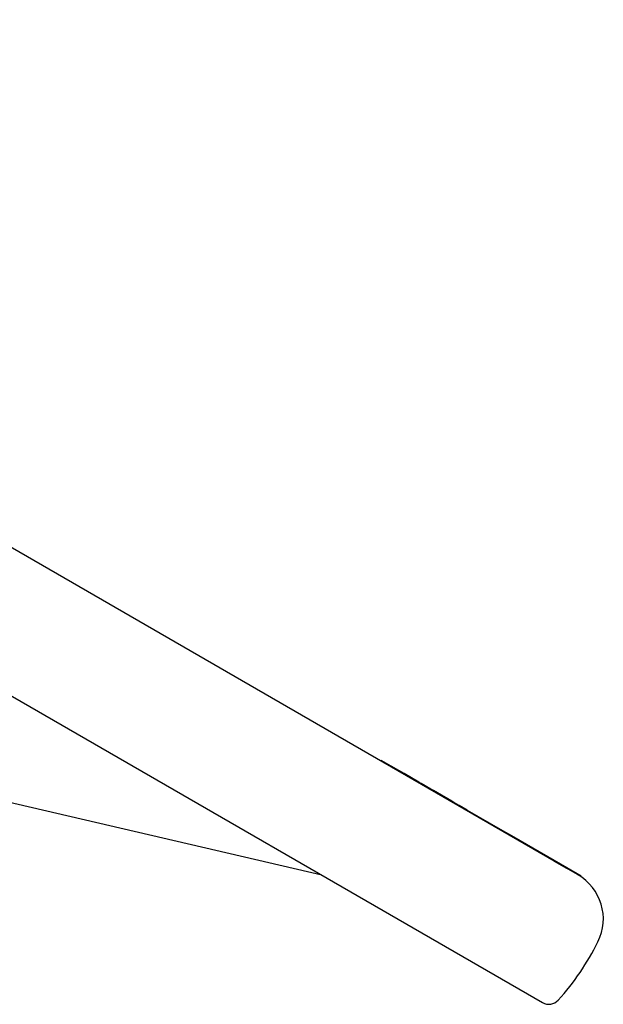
# Model space of a CAD drawing. Header units: millimetres. Extents: x 1027 to 3615, y 406 to 1468.
# Tile 13 of 19: x 1374 to 1465, y 922 to 1076. Entities that reach past the tile are written whole.
import ezdxf

# ---------------------------------------------------------------- set-up
doc = ezdxf.new("R2010")
doc.units = ezdxf.units.MM
doc.layers.add('DETAIL', color=2, linetype='Continuous')

msp = doc.modelspace()

# ---------------------------------------------------------------- linework, layer by layer
at = {"layer": 'DETAIL'}
for p, q in [((1457.19, 944.68), (1230.47, 1075.58)), ((1209.26, 1064.74), (1455.33, 922.67)), ((1430.22, 960.26), (1430.27, 960.35)), ((1432.98, 958.78), (1430.27, 960.35)), ((1432.93, 958.69), (1432.98, 958.78)), ((1433.82, 958.29), (1432.98, 958.78)), ((1433.77, 958.21), (1433.82, 958.29)), ((1436.1, 956.98), (1433.82, 958.29)), ((1436.05, 956.89), (1436.1, 956.98)), ((1436.48, 956.76), (1436.1, 956.98)), ((1436.43, 956.67), (1436.48, 956.76)), ((1438, 955.88), (1436.48, 956.76)), ((1437.95, 955.79), (1438, 955.88)), ((1438.39, 955.66), (1438, 955.88)), ((1438.34, 955.57), (1438.39, 955.66)), ((1441.26, 954), (1438.39, 955.66)), ((1421.03, 942.47), (1371.54, 954.02)), ((1441.21, 953.91), (1441.26, 954)), ((1441.57, 953.82), (1441.26, 954)), ((1441.52, 953.73), (1441.57, 953.82)), ((1442.38, 953.35), (1441.57, 953.82)), ((1442.33, 953.26), (1442.38, 953.35)), ((1443.65, 952.62), (1442.38, 953.35)), ((1443.6, 952.53), (1443.65, 952.62)), ((1443.65, 952.62), (1448.79, 949.65)), ((1448.74, 949.57), (1448.79, 949.65)), ((1448.79, 949.65), (1450.88, 948.45)), ((1450.83, 948.36), (1450.88, 948.45)), ((1450.88, 948.45), (1459.16, 943.66)), ((1457.19, 944.68), (1459.11, 943.58)), ((1459.11, 943.58), (1459.16, 943.66)), ((1459.16, 943.66), (1461.36, 942.4)), ((1460.82, 942.59), (1459.11, 943.58)), ((1460.82, 942.59), (1461.31, 942.31)), ((1461.31, 942.31), (1461.36, 942.4))]:
    msp.add_line(p, q, dxfattribs=at)
for centre, radius, start, end in [((1456.82, 935.66), 8, 333.5833, 60), ((1428.16, 949.9), 40, 317.8468, 333.5833), ((1456.33, 924.4), 2, 240, 317.8468)]:
    msp.add_arc(centre, radius, start, end, dxfattribs=at)

doc.saveas('drawing.dxf')
